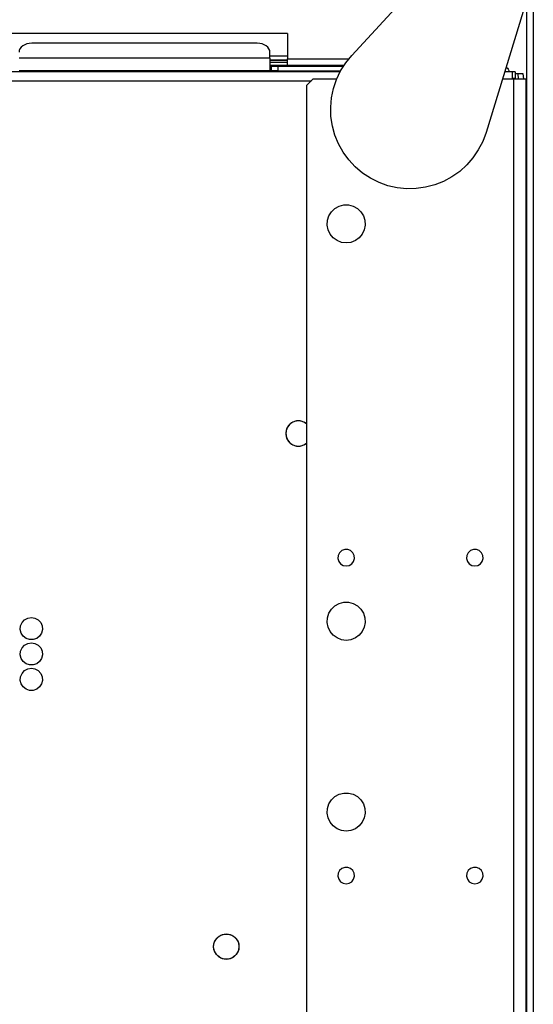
# Model space of a CAD drawing. Header units: millimetres. Extents: x 0 to 39025, y -31299 to 8400.
# Tile 103 of 256: x 15173 to 15335, y -26947 to -26637. Entities that reach past the tile are written whole.
import ezdxf

# ---------------------------------------------------------------- set-up
doc = ezdxf.new("R2010")
doc.units = ezdxf.units.MM

# ---------------------------------------------------------------- blocks, each defined once
blk = doc.blocks.new('Adapt 2 (spodaj)')
at = {"lineweight": 25}
for points in [[(1150, 712.98), (1150, 712.98), (1150, 1.98), (1150, 1.98)], [(1092.82, 658.76), (1092.82, 658.76), (1122.58, 691.01), (1122.58, 691.01)], [(1147.94, 676.45), (1147.94, 676.45), (1135.11, 634.49), (1135.11, 634.49)], [(1147.9, 676.3), (1147.9, 676.3), (1147.9, 83.87), (1147.9, 83.87)], [(1072.6, 665.68), (1072.6, 665.68), (982.6, 665.68), (982.6, 665.68)], [(1072.6, 665.68), (1072.6, 665.68), (1072.6, 657.67), (1072.6, 657.67)], [(1063.1, 662.59), (1063.1, 662.59), (992.1, 662.59), (992.1, 662.59)], [(1067.1, 657.85), (1067.1, 657.85), (1067.1, 659.76), (1067.1, 659.76)], [(1067.1, 657.85), (1067.1, 657.85), (988.1, 657.85), (988.1, 657.85)], [(1067.1, 658.68), (1067.1, 658.68), (1072.6, 658.68), (1072.6, 658.68)], [(1067.1, 657.3), (1067.1, 657.3), (1072.6, 657.3), (1072.6, 657.3)], [(1072.6, 657.29), (1072.6, 657.29), (1067.1, 657.29), (1067.1, 657.29)], [(1067.1, 656.68), (1067.1, 656.68), (1072.6, 656.68), (1072.6, 656.68)], [(1072.6, 657.67), (1072.6, 657.67), (1091.88, 657.67), (1091.88, 657.67)], [(1089.17, 653.63), (1089.17, 653.63), (60.83, 653.63), (60.83, 653.63)], [(1067.1, 653.92), (1067.1, 653.92), (988.1, 653.92), (988.1, 653.92)], [(1067.1, 655.67), (1067.1, 655.67), (1072.6, 655.67), (1072.6, 655.67)], [(1067.6, 655.42), (1067.6, 655.42), (1067.1, 655.42), (1067.1, 655.42)], [(1067.6, 653.92), (1067.6, 653.92), (1067.1, 653.92), (1067.1, 653.92)], [(1067.6, 653.92), (1067.6, 653.92), (1067.6, 655.42), (1067.6, 655.42)], [(1067.6, 655.42), (1067.6, 655.42), (1069.6, 655.42), (1069.6, 655.42)], [(1069.6, 653.92), (1069.6, 653.92), (1067.6, 653.92), (1067.6, 653.92)], [(1069.6, 655.42), (1069.6, 655.42), (1069.6, 653.92), (1069.6, 653.92)], [(1069.6, 655.42), (1069.6, 655.42), (1090.24, 655.42), (1090.24, 655.42)], [(1069.6, 653.92), (1069.6, 653.92), (1089.33, 653.92), (1089.33, 653.92)], [(1072.6, 655.67), (1072.6, 655.67), (1090.4, 655.67), (1090.4, 655.67)], [(1143.3, 653.63), (1143.3, 653.63), (1140.96, 653.63), (1140.96, 653.63)], [(1144.3, 653.63), (1144.3, 653.63), (1143.3, 653.63), (1143.3, 653.63)], [(1144.3, 653.63), (1144.3, 653.63), (1144.3, 651.62), (1144.3, 651.62)], [(69.85, 650.82), (69.85, 650.82), (1080.15, 650.82), (1080.15, 650.82)], [(1080.6, 651.28), (1080.6, 651.28), (1078.6, 649.28), (1078.6, 649.28)], [(1088.06, 651.28), (1088.06, 651.28), (1080.6, 651.28), (1080.6, 651.28)], [(1143.8, 651.28), (1143.8, 651.28), (1140.24, 651.28), (1140.24, 651.28)], [(1143.3, 651.62), (1143.3, 651.62), (1144.3, 651.62), (1144.3, 651.62)], [(1143.8, 651.28), (1143.8, 651.28), (1143.8, 92.72), (1143.8, 92.72)], [(1144.3, 653.12), (1144.3, 653.12), (1145.16, 653.12), (1145.16, 653.12)], [(1145.4, 651.28), (1145.4, 651.28), (1145.16, 653.12), (1145.16, 653.12)], [(1145.16, 653.12), (1145.16, 653.12), (1146.65, 653.12), (1146.65, 653.12)], [(1146.65, 653.12), (1146.65, 653.12), (1146.88, 651.28), (1146.88, 651.28)], [(1147.6, 651.28), (1147.6, 651.28), (1147.6, 84.99), (1147.6, 84.99)], [(1078.6, 649.28), (1078.6, 649.28), (1078.6, 247.28), (1078.6, 247.28)]]:
    blk.add_open_spline(points, degree=3, dxfattribs=at)
for points, knots in [([(992.1, 662.59), (992.1, 662.59), (991.32, 662.53), (991.32, 662.53), (991.32, 662.53), (990.57, 662.37), (990.57, 662.37), (990.57, 662.37), (989.88, 662.11), (989.88, 662.11), (989.88, 662.11), (989.27, 661.76), (989.27, 661.76), (989.27, 661.76), (988.77, 661.33), (988.77, 661.33), (988.77, 661.33), (988.4, 660.84), (988.4, 660.84), (988.4, 660.84), (988.17, 660.31), (988.17, 660.31), (988.17, 660.31), (988.1, 659.76), (988.1, 659.76)], [0, 0, 0, 0, 1, 1, 1, 2, 2, 2, 3, 3, 3, 4, 4, 4, 5, 5, 5, 6, 6, 6, 7, 7, 7, 8, 8, 8, 8]), ([(1067.1, 659.76), (1067.1, 659.76), (1067.02, 660.31), (1067.02, 660.31), (1067.02, 660.31), (1066.79, 660.84), (1066.79, 660.84), (1066.79, 660.84), (1066.42, 661.33), (1066.42, 661.33), (1066.42, 661.33), (1065.93, 661.76), (1065.93, 661.76), (1065.93, 661.76), (1065.32, 662.11), (1065.32, 662.11), (1065.32, 662.11), (1064.63, 662.37), (1064.63, 662.37), (1064.63, 662.37), (1063.88, 662.53), (1063.88, 662.53), (1063.88, 662.53), (1063.1, 662.59), (1063.1, 662.59)], [0, 0, 0, 0, 1, 1, 1, 2, 2, 2, 3, 3, 3, 4, 4, 4, 5, 5, 5, 6, 6, 6, 7, 7, 7, 8, 8, 8, 8]), ([(1067.1, 657.85), (1067.1, 657.85), (1067.1, 657.31), (1067.1, 657.31), (1067.1, 657.31), (1067.1, 656.67), (1067.1, 656.67), (1067.1, 656.67), (1067.1, 656), (1067.1, 656), (1067.1, 656), (1067.1, 655.35), (1067.1, 655.35), (1067.1, 655.35), (1067.1, 654.76), (1067.1, 654.76), (1067.1, 654.76), (1067.1, 654.31), (1067.1, 654.31), (1067.1, 654.31), (1067.1, 654.02), (1067.1, 654.02), (1067.1, 654.02), (1067.1, 653.92), (1067.1, 653.92)], [0, 0, 0, 0, 1, 1, 1, 2, 2, 2, 3, 3, 3, 4, 4, 4, 5, 5, 5, 6, 6, 6, 7, 7, 7, 8, 8, 8, 8]), ([(1072.6, 655.67), (1072.6, 655.67), (1072.6, 655.71), (1072.6, 655.71), (1072.6, 655.71), (1072.6, 655.83), (1072.6, 655.83), (1072.6, 655.83), (1072.6, 656.01), (1072.6, 656.01), (1072.6, 656.01), (1072.6, 656.26), (1072.6, 656.26), (1072.6, 656.26), (1072.6, 656.56), (1072.6, 656.56), (1072.6, 656.56), (1072.6, 656.91), (1072.6, 656.91), (1072.6, 656.91), (1072.6, 657.29), (1072.6, 657.29), (1072.6, 657.29), (1072.6, 657.67), (1072.6, 657.67)], [0, 0, 0, 0, 1, 1, 1, 2, 2, 2, 3, 3, 3, 4, 4, 4, 5, 5, 5, 6, 6, 6, 7, 7, 7, 8, 8, 8, 8]), ([(1135.11, 634.49), (1135.11, 634.49), (1134.06, 631.69), (1134.06, 631.69), (1134.06, 631.69), (1132.69, 629.03), (1132.69, 629.03), (1132.69, 629.03), (1131.01, 626.56), (1131.01, 626.56), (1131.01, 626.56), (1129.05, 624.3), (1129.05, 624.3), (1129.05, 624.3), (1126.83, 622.29), (1126.83, 622.29), (1126.83, 622.29), (1124.39, 620.57), (1124.39, 620.57), (1124.39, 620.57), (1121.76, 619.15), (1121.76, 619.15), (1121.76, 619.15), (1118.98, 618.05), (1118.98, 618.05), (1118.98, 618.05), (1116.09, 617.29), (1116.09, 617.29), (1116.09, 617.29), (1113.13, 616.88), (1113.13, 616.88), (1113.13, 616.88), (1110.14, 616.83), (1110.14, 616.83), (1110.14, 616.83), (1107.17, 617.13), (1107.17, 617.13), (1107.17, 617.13), (1104.25, 617.79), (1104.25, 617.79), (1104.25, 617.79), (1101.43, 618.79), (1101.43, 618.79), (1101.43, 618.79), (1098.76, 620.12), (1098.76, 620.12), (1098.76, 620.12), (1096.25, 621.76), (1096.25, 621.76), (1096.25, 621.76), (1093.97, 623.69), (1093.97, 623.69), (1093.97, 623.69), (1091.93, 625.88), (1091.93, 625.88), (1091.93, 625.88), (1090.17, 628.29), (1090.17, 628.29), (1090.17, 628.29), (1088.7, 630.9), (1088.7, 630.9), (1088.7, 630.9), (1087.56, 633.66), (1087.56, 633.66), (1087.56, 633.66), (1086.76, 636.54), (1086.76, 636.54), (1086.76, 636.54), (1086.31, 639.5), (1086.31, 639.5), (1086.31, 639.5), (1086.21, 642.48), (1086.21, 642.48), (1086.21, 642.48), (1086.47, 645.46), (1086.47, 645.46), (1086.47, 645.46), (1087.08, 648.39), (1087.08, 648.39), (1087.08, 648.39), (1088.04, 651.22), (1088.04, 651.22), (1088.04, 651.22), (1089.33, 653.92), (1089.33, 653.92), (1089.33, 653.92), (1090.93, 656.44), (1090.93, 656.44), (1090.93, 656.44), (1092.82, 658.76), (1092.82, 658.76)], [0, 0, 0, 0, 1, 1, 1, 2, 2, 2, 3, 3, 3, 4, 4, 4, 5, 5, 5, 6, 6, 6, 7, 7, 7, 8, 8, 8, 9, 9, 9, 10, 10, 10, 11, 11, 11, 12, 12, 12, 13, 13, 13, 14, 14, 14, 15, 15, 15, 16, 16, 16, 17, 17, 17, 18, 18, 18, 19, 19, 19, 20, 20, 20, 21, 21, 21, 22, 22, 22, 23, 23, 23, 24, 24, 24, 25, 25, 25, 26, 26, 26, 27, 27, 27, 28, 28, 28, 29, 29, 29, 30, 30, 30, 30]), ([(1141.41, 655.08), (1141.41, 655.08), (1141.48, 655.04), (1141.48, 655.04), (1141.48, 655.04), (1141.83, 654.75), (1141.83, 654.75), (1141.83, 654.75), (1142.11, 654.4), (1142.11, 654.4), (1142.11, 654.4), (1142.32, 654.01), (1142.32, 654.01), (1142.32, 654.01), (1142.44, 653.63), (1142.44, 653.63)], [0, 0, 0, 0, 1, 1, 1, 2, 2, 2, 3, 3, 3, 4, 4, 4, 5, 5, 5, 5]), ([(1143.3, 653.63), (1143.3, 653.63), (1143.3, 653.57), (1143.3, 653.57), (1143.3, 653.57), (1143.3, 653.41), (1143.3, 653.41), (1143.3, 653.41), (1143.3, 653.15), (1143.3, 653.15), (1143.3, 653.15), (1143.3, 652.81), (1143.3, 652.81), (1143.3, 652.81), (1143.3, 652.38), (1143.3, 652.38), (1143.3, 652.38), (1143.3, 651.9), (1143.3, 651.9), (1143.3, 651.9), (1143.3, 651.37), (1143.3, 651.37), (1143.3, 651.37), (1143.3, 651.28), (1143.3, 651.28)], [0, 0, 0, 0, 1, 1, 1, 2, 2, 2, 3, 3, 3, 4, 4, 4, 5, 5, 5, 6, 6, 6, 7, 7, 7, 8, 8, 8, 8]), ([(1147.6, 651.28), (1147.6, 651.28), (1147.53, 651.28), (1147.53, 651.28), (1147.53, 651.28), (1147.31, 651.28), (1147.31, 651.28), (1147.31, 651.28), (1146.96, 651.28), (1146.96, 651.28), (1146.96, 651.28), (1146.49, 651.28), (1146.49, 651.28), (1146.49, 651.28), (1145.91, 651.28), (1145.91, 651.28), (1145.91, 651.28), (1145.25, 651.28), (1145.25, 651.28), (1145.25, 651.28), (1144.54, 651.28), (1144.54, 651.28), (1144.54, 651.28), (1143.8, 651.28), (1143.8, 651.28)], [0, 0, 0, 0, 1, 1, 1, 2, 2, 2, 3, 3, 3, 4, 4, 4, 5, 5, 5, 6, 6, 6, 7, 7, 7, 8, 8, 8, 8]), ([(1091.1, 599.78), (1091.1, 599.78), (1092.59, 599.96), (1092.59, 599.96), (1092.59, 599.96), (1093.99, 600.52), (1093.99, 600.52), (1093.99, 600.52), (1095.21, 601.4), (1095.21, 601.4), (1095.21, 601.4), (1096.17, 602.56), (1096.17, 602.56), (1096.17, 602.56), (1096.8, 603.92), (1096.8, 603.92), (1096.8, 603.92), (1097.09, 605.4), (1097.09, 605.4), (1097.09, 605.4), (1096.99, 606.9), (1096.99, 606.9), (1096.99, 606.9), (1096.53, 608.33), (1096.53, 608.33), (1096.53, 608.33), (1095.72, 609.6), (1095.72, 609.6), (1095.72, 609.6), (1094.62, 610.63), (1094.62, 610.63), (1094.62, 610.63), (1093.31, 611.36), (1093.31, 611.36), (1093.31, 611.36), (1091.85, 611.73), (1091.85, 611.73), (1091.85, 611.73), (1090.35, 611.73), (1090.35, 611.73), (1090.35, 611.73), (1088.89, 611.36), (1088.89, 611.36), (1088.89, 611.36), (1087.57, 610.63), (1087.57, 610.63), (1087.57, 610.63), (1086.48, 609.6), (1086.48, 609.6), (1086.48, 609.6), (1085.67, 608.33), (1085.67, 608.33), (1085.67, 608.33), (1085.21, 606.9), (1085.21, 606.9), (1085.21, 606.9), (1085.11, 605.4), (1085.11, 605.4), (1085.11, 605.4), (1085.39, 603.92), (1085.39, 603.92), (1085.39, 603.92), (1086.03, 602.56), (1086.03, 602.56), (1086.03, 602.56), (1086.99, 601.4), (1086.99, 601.4), (1086.99, 601.4), (1088.21, 600.52), (1088.21, 600.52), (1088.21, 600.52), (1089.61, 599.96), (1089.61, 599.96), (1089.61, 599.96), (1091.1, 599.78), (1091.1, 599.78)], [0, 0, 0, 0, 1, 1, 1, 2, 2, 2, 3, 3, 3, 4, 4, 4, 5, 5, 5, 6, 6, 6, 7, 7, 7, 8, 8, 8, 9, 9, 9, 10, 10, 10, 11, 11, 11, 12, 12, 12, 13, 13, 13, 14, 14, 14, 15, 15, 15, 16, 16, 16, 17, 17, 17, 18, 18, 18, 19, 19, 19, 20, 20, 20, 21, 21, 21, 22, 22, 22, 23, 23, 23, 24, 24, 24, 25, 25, 25, 25]), ([(1147.6, 600.38), (1147.6, 600.38), (1147.73, 600.38), (1147.73, 600.38), (1147.73, 600.38), (1147.86, 600.38), (1147.86, 600.38), (1147.86, 600.38), (1147.9, 600.38), (1147.9, 600.38)], [0, 0, 0, 0, 1, 1, 1, 2, 2, 2, 3, 3, 3, 3]), ([(1076.05, 543.84), (1076.05, 543.84), (1074.87, 543.66), (1074.87, 543.66), (1074.87, 543.66), (1073.79, 543.15), (1073.79, 543.15), (1073.79, 543.15), (1072.92, 542.33), (1072.92, 542.33), (1072.92, 542.33), (1072.33, 541.3), (1072.33, 541.3), (1072.33, 541.3), (1072.06, 540.14), (1072.06, 540.14), (1072.06, 540.14), (1072.15, 538.95), (1072.15, 538.95), (1072.15, 538.95), (1072.58, 537.84), (1072.58, 537.84), (1072.58, 537.84), (1073.33, 536.91), (1073.33, 536.91), (1073.33, 536.91), (1074.31, 536.24), (1074.31, 536.24), (1074.31, 536.24), (1075.45, 535.89), (1075.45, 535.89), (1075.45, 535.89), (1076.64, 535.89), (1076.64, 535.89), (1076.64, 535.89), (1077.78, 536.24), (1077.78, 536.24), (1077.78, 536.24), (1078.6, 536.76), (1078.6, 536.76)], [0, 0, 0, 0, 1, 1, 1, 2, 2, 2, 3, 3, 3, 4, 4, 4, 5, 5, 5, 6, 6, 6, 7, 7, 7, 8, 8, 8, 9, 9, 9, 10, 10, 10, 11, 11, 11, 12, 12, 12, 13, 13, 13, 13]), ([(1078.6, 542.92), (1078.6, 542.92), (1077.78, 543.44), (1077.78, 543.44), (1077.78, 543.44), (1076.64, 543.8), (1076.64, 543.8), (1076.64, 543.8), (1075.45, 543.8), (1075.45, 543.8), (1075.45, 543.8), (1074.31, 543.44), (1074.31, 543.44), (1074.31, 543.44), (1073.33, 542.77), (1073.33, 542.77), (1073.33, 542.77), (1072.58, 541.84), (1072.58, 541.84), (1072.58, 541.84), (1072.15, 540.73), (1072.15, 540.73), (1072.15, 540.73), (1072.06, 539.54), (1072.06, 539.54), (1072.06, 539.54), (1072.33, 538.38), (1072.33, 538.38), (1072.33, 538.38), (1072.92, 537.35), (1072.92, 537.35), (1072.92, 537.35), (1073.79, 536.53), (1073.79, 536.53), (1073.79, 536.53), (1074.87, 536.02), (1074.87, 536.02), (1074.87, 536.02), (1076.05, 535.84), (1076.05, 535.84)], [0, 0, 0, 0, 1, 1, 1, 2, 2, 2, 3, 3, 3, 4, 4, 4, 5, 5, 5, 6, 6, 6, 7, 7, 7, 8, 8, 8, 9, 9, 9, 10, 10, 10, 11, 11, 11, 12, 12, 12, 13, 13, 13, 13]), ([(1078.6, 542.92), (1078.6, 542.92), (1078.3, 543.15), (1078.3, 543.15), (1078.3, 543.15), (1077.23, 543.66), (1077.23, 543.66), (1077.23, 543.66), (1076.05, 543.84), (1076.05, 543.84)], [0, 0, 0, 0, 1, 1, 1, 2, 2, 2, 3, 3, 3, 3]), ([(1076.05, 535.84), (1076.05, 535.84), (1077.23, 536.02), (1077.23, 536.02), (1077.23, 536.02), (1078.3, 536.53), (1078.3, 536.53), (1078.3, 536.53), (1078.6, 536.76), (1078.6, 536.76)], [0, 0, 0, 0, 1, 1, 1, 2, 2, 2, 3, 3, 3, 3]), ([(1147.9, 520.38), (1147.9, 520.38), (1147.86, 520.38), (1147.86, 520.38), (1147.86, 520.38), (1147.73, 520.38), (1147.73, 520.38), (1147.73, 520.38), (1147.6, 520.38), (1147.6, 520.38)], [0, 0, 0, 0, 1, 1, 1, 2, 2, 2, 3, 3, 3, 3]), ([(1091.1, 498.17), (1091.1, 498.17), (1090.16, 498.35), (1090.16, 498.35), (1090.16, 498.35), (1089.35, 498.85), (1089.35, 498.85), (1089.35, 498.85), (1088.77, 499.62), (1088.77, 499.62), (1088.77, 499.62), (1088.51, 500.53), (1088.51, 500.53), (1088.51, 500.53), (1088.6, 501.49), (1088.6, 501.49), (1088.6, 501.49), (1089.02, 502.34), (1089.02, 502.34), (1089.02, 502.34), (1089.73, 502.99), (1089.73, 502.99), (1089.73, 502.99), (1090.62, 503.33), (1090.62, 503.33), (1090.62, 503.33), (1091.58, 503.33), (1091.58, 503.33), (1091.58, 503.33), (1092.47, 502.99), (1092.47, 502.99), (1092.47, 502.99), (1093.17, 502.34), (1093.17, 502.34), (1093.17, 502.34), (1093.6, 501.49), (1093.6, 501.49), (1093.6, 501.49), (1093.69, 500.53), (1093.69, 500.53), (1093.69, 500.53), (1093.43, 499.62), (1093.43, 499.62), (1093.43, 499.62), (1092.85, 498.85), (1092.85, 498.85), (1092.85, 498.85), (1092.04, 498.35), (1092.04, 498.35), (1092.04, 498.35), (1091.1, 498.17), (1091.1, 498.17)], [0, 0, 0, 0, 1, 1, 1, 2, 2, 2, 3, 3, 3, 4, 4, 4, 5, 5, 5, 6, 6, 6, 7, 7, 7, 8, 8, 8, 9, 9, 9, 10, 10, 10, 11, 11, 11, 12, 12, 12, 13, 13, 13, 14, 14, 14, 15, 15, 15, 16, 16, 16, 17, 17, 17, 17]), ([(1131.6, 498.17), (1131.6, 498.17), (1130.66, 498.35), (1130.66, 498.35), (1130.66, 498.35), (1129.85, 498.85), (1129.85, 498.85), (1129.85, 498.85), (1129.27, 499.62), (1129.27, 499.62), (1129.27, 499.62), (1129.01, 500.53), (1129.01, 500.53), (1129.01, 500.53), (1129.1, 501.49), (1129.1, 501.49), (1129.1, 501.49), (1129.52, 502.34), (1129.52, 502.34), (1129.52, 502.34), (1130.23, 502.99), (1130.23, 502.99), (1130.23, 502.99), (1131.12, 503.33), (1131.12, 503.33), (1131.12, 503.33), (1132.08, 503.33), (1132.08, 503.33), (1132.08, 503.33), (1132.97, 502.99), (1132.97, 502.99), (1132.97, 502.99), (1133.67, 502.34), (1133.67, 502.34), (1133.67, 502.34), (1134.1, 501.49), (1134.1, 501.49), (1134.1, 501.49), (1134.19, 500.53), (1134.19, 500.53), (1134.19, 500.53), (1133.93, 499.62), (1133.93, 499.62), (1133.93, 499.62), (1133.35, 498.85), (1133.35, 498.85), (1133.35, 498.85), (1132.54, 498.35), (1132.54, 498.35), (1132.54, 498.35), (1131.6, 498.17), (1131.6, 498.17)], [0, 0, 0, 0, 1, 1, 1, 2, 2, 2, 3, 3, 3, 4, 4, 4, 5, 5, 5, 6, 6, 6, 7, 7, 7, 8, 8, 8, 9, 9, 9, 10, 10, 10, 11, 11, 11, 12, 12, 12, 13, 13, 13, 14, 14, 14, 15, 15, 15, 16, 16, 16, 17, 17, 17, 17]), ([(1091.1, 474.77), (1091.1, 474.77), (1092.59, 474.96), (1092.59, 474.96), (1092.59, 474.96), (1093.99, 475.52), (1093.99, 475.52), (1093.99, 475.52), (1095.21, 476.4), (1095.21, 476.4), (1095.21, 476.4), (1096.17, 477.56), (1096.17, 477.56), (1096.17, 477.56), (1096.8, 478.92), (1096.8, 478.92), (1096.8, 478.92), (1097.09, 480.4), (1097.09, 480.4), (1097.09, 480.4), (1096.99, 481.9), (1096.99, 481.9), (1096.99, 481.9), (1096.53, 483.33), (1096.53, 483.33), (1096.53, 483.33), (1095.72, 484.6), (1095.72, 484.6), (1095.72, 484.6), (1094.62, 485.63), (1094.62, 485.63), (1094.62, 485.63), (1093.31, 486.36), (1093.31, 486.36), (1093.31, 486.36), (1091.85, 486.73), (1091.85, 486.73), (1091.85, 486.73), (1090.35, 486.73), (1090.35, 486.73), (1090.35, 486.73), (1088.89, 486.36), (1088.89, 486.36), (1088.89, 486.36), (1087.57, 485.63), (1087.57, 485.63), (1087.57, 485.63), (1086.48, 484.6), (1086.48, 484.6), (1086.48, 484.6), (1085.67, 483.33), (1085.67, 483.33), (1085.67, 483.33), (1085.21, 481.9), (1085.21, 481.9), (1085.21, 481.9), (1085.11, 480.4), (1085.11, 480.4), (1085.11, 480.4), (1085.39, 478.92), (1085.39, 478.92), (1085.39, 478.92), (1086.03, 477.56), (1086.03, 477.56), (1086.03, 477.56), (1086.99, 476.4), (1086.99, 476.4), (1086.99, 476.4), (1088.21, 475.52), (1088.21, 475.52), (1088.21, 475.52), (1089.61, 474.96), (1089.61, 474.96), (1089.61, 474.96), (1091.1, 474.77), (1091.1, 474.77)], [0, 0, 0, 0, 1, 1, 1, 2, 2, 2, 3, 3, 3, 4, 4, 4, 5, 5, 5, 6, 6, 6, 7, 7, 7, 8, 8, 8, 9, 9, 9, 10, 10, 10, 11, 11, 11, 12, 12, 12, 13, 13, 13, 14, 14, 14, 15, 15, 15, 16, 16, 16, 17, 17, 17, 18, 18, 18, 19, 19, 19, 20, 20, 20, 21, 21, 21, 22, 22, 22, 23, 23, 23, 24, 24, 24, 25, 25, 25, 25]), ([(992, 481.97), (992, 481.97), (990.86, 481.79), (990.86, 481.79), (990.86, 481.79), (989.85, 481.24), (989.85, 481.24), (989.85, 481.24), (989.07, 480.39), (989.07, 480.39), (989.07, 480.39), (988.6, 479.34), (988.6, 479.34), (988.6, 479.34), (988.51, 478.19), (988.51, 478.19), (988.51, 478.19), (988.8, 477.07), (988.8, 477.07), (988.8, 477.07), (989.42, 476.1), (989.42, 476.1), (989.42, 476.1), (990.33, 475.4), (990.33, 475.4), (990.33, 475.4), (991.42, 475.02), (991.42, 475.02), (991.42, 475.02), (992.57, 475.02), (992.57, 475.02), (992.57, 475.02), (993.66, 475.4), (993.66, 475.4), (993.66, 475.4), (994.57, 476.1), (994.57, 476.1), (994.57, 476.1), (995.2, 477.07), (995.2, 477.07), (995.2, 477.07), (995.49, 478.19), (995.49, 478.19), (995.49, 478.19), (995.39, 479.34), (995.39, 479.34), (995.39, 479.34), (994.93, 480.39), (994.93, 480.39), (994.93, 480.39), (994.15, 481.24), (994.15, 481.24), (994.15, 481.24), (993.13, 481.79), (993.13, 481.79), (993.13, 481.79), (992, 481.97), (992, 481.97)], [0, 0, 0, 0, 1, 1, 1, 2, 2, 2, 3, 3, 3, 4, 4, 4, 5, 5, 5, 6, 6, 6, 7, 7, 7, 8, 8, 8, 9, 9, 9, 10, 10, 10, 11, 11, 11, 12, 12, 12, 13, 13, 13, 14, 14, 14, 15, 15, 15, 16, 16, 16, 17, 17, 17, 18, 18, 18, 19, 19, 19, 19]), ([(992, 473.98), (992, 473.98), (990.86, 473.79), (990.86, 473.79), (990.86, 473.79), (989.85, 473.24), (989.85, 473.24), (989.85, 473.24), (989.07, 472.39), (989.07, 472.39), (989.07, 472.39), (988.6, 471.33), (988.6, 471.33), (988.6, 471.33), (988.51, 470.19), (988.51, 470.19), (988.51, 470.19), (988.8, 469.07), (988.8, 469.07), (988.8, 469.07), (989.42, 468.11), (989.42, 468.11), (989.42, 468.11), (990.33, 467.4), (990.33, 467.4), (990.33, 467.4), (991.42, 467.02), (991.42, 467.02), (991.42, 467.02), (992.57, 467.02), (992.57, 467.02), (992.57, 467.02), (993.66, 467.4), (993.66, 467.4), (993.66, 467.4), (994.57, 468.11), (994.57, 468.11), (994.57, 468.11), (995.2, 469.07), (995.2, 469.07), (995.2, 469.07), (995.49, 470.19), (995.49, 470.19), (995.49, 470.19), (995.39, 471.33), (995.39, 471.33), (995.39, 471.33), (994.93, 472.39), (994.93, 472.39), (994.93, 472.39), (994.15, 473.24), (994.15, 473.24), (994.15, 473.24), (993.13, 473.79), (993.13, 473.79), (993.13, 473.79), (992, 473.98), (992, 473.98)], [0, 0, 0, 0, 1, 1, 1, 2, 2, 2, 3, 3, 3, 4, 4, 4, 5, 5, 5, 6, 6, 6, 7, 7, 7, 8, 8, 8, 9, 9, 9, 10, 10, 10, 11, 11, 11, 12, 12, 12, 13, 13, 13, 14, 14, 14, 15, 15, 15, 16, 16, 16, 17, 17, 17, 18, 18, 18, 19, 19, 19, 19]), ([(992, 465.98), (992, 465.98), (990.86, 465.79), (990.86, 465.79), (990.86, 465.79), (989.85, 465.24), (989.85, 465.24), (989.85, 465.24), (989.07, 464.39), (989.07, 464.39), (989.07, 464.39), (988.6, 463.33), (988.6, 463.33), (988.6, 463.33), (988.51, 462.19), (988.51, 462.19), (988.51, 462.19), (988.8, 461.07), (988.8, 461.07), (988.8, 461.07), (989.42, 460.11), (989.42, 460.11), (989.42, 460.11), (990.33, 459.4), (990.33, 459.4), (990.33, 459.4), (991.42, 459.02), (991.42, 459.02), (991.42, 459.02), (992.57, 459.02), (992.57, 459.02), (992.57, 459.02), (993.66, 459.4), (993.66, 459.4), (993.66, 459.4), (994.57, 460.11), (994.57, 460.11), (994.57, 460.11), (995.2, 461.07), (995.2, 461.07), (995.2, 461.07), (995.49, 462.19), (995.49, 462.19), (995.49, 462.19), (995.39, 463.33), (995.39, 463.33), (995.39, 463.33), (994.93, 464.39), (994.93, 464.39), (994.93, 464.39), (994.15, 465.24), (994.15, 465.24), (994.15, 465.24), (993.13, 465.79), (993.13, 465.79), (993.13, 465.79), (992, 465.98), (992, 465.98)], [0, 0, 0, 0, 1, 1, 1, 2, 2, 2, 3, 3, 3, 4, 4, 4, 5, 5, 5, 6, 6, 6, 7, 7, 7, 8, 8, 8, 9, 9, 9, 10, 10, 10, 11, 11, 11, 12, 12, 12, 13, 13, 13, 14, 14, 14, 15, 15, 15, 16, 16, 16, 17, 17, 17, 18, 18, 18, 19, 19, 19, 19]), ([(1091.1, 414.78), (1091.1, 414.78), (1092.59, 414.96), (1092.59, 414.96), (1092.59, 414.96), (1093.99, 415.52), (1093.99, 415.52), (1093.99, 415.52), (1095.21, 416.4), (1095.21, 416.4), (1095.21, 416.4), (1096.17, 417.56), (1096.17, 417.56), (1096.17, 417.56), (1096.8, 418.92), (1096.8, 418.92), (1096.8, 418.92), (1097.09, 420.4), (1097.09, 420.4), (1097.09, 420.4), (1096.99, 421.9), (1096.99, 421.9), (1096.99, 421.9), (1096.53, 423.33), (1096.53, 423.33), (1096.53, 423.33), (1095.72, 424.6), (1095.72, 424.6), (1095.72, 424.6), (1094.62, 425.63), (1094.62, 425.63), (1094.62, 425.63), (1093.31, 426.36), (1093.31, 426.36), (1093.31, 426.36), (1091.85, 426.73), (1091.85, 426.73), (1091.85, 426.73), (1090.35, 426.73), (1090.35, 426.73), (1090.35, 426.73), (1088.89, 426.36), (1088.89, 426.36), (1088.89, 426.36), (1087.57, 425.63), (1087.57, 425.63), (1087.57, 425.63), (1086.48, 424.6), (1086.48, 424.6), (1086.48, 424.6), (1085.67, 423.33), (1085.67, 423.33), (1085.67, 423.33), (1085.21, 421.9), (1085.21, 421.9), (1085.21, 421.9), (1085.11, 420.4), (1085.11, 420.4), (1085.11, 420.4), (1085.39, 418.92), (1085.39, 418.92), (1085.39, 418.92), (1086.03, 417.56), (1086.03, 417.56), (1086.03, 417.56), (1086.99, 416.4), (1086.99, 416.4), (1086.99, 416.4), (1088.21, 415.52), (1088.21, 415.52), (1088.21, 415.52), (1089.61, 414.96), (1089.61, 414.96), (1089.61, 414.96), (1091.1, 414.78), (1091.1, 414.78)], [0, 0, 0, 0, 1, 1, 1, 2, 2, 2, 3, 3, 3, 4, 4, 4, 5, 5, 5, 6, 6, 6, 7, 7, 7, 8, 8, 8, 9, 9, 9, 10, 10, 10, 11, 11, 11, 12, 12, 12, 13, 13, 13, 14, 14, 14, 15, 15, 15, 16, 16, 16, 17, 17, 17, 18, 18, 18, 19, 19, 19, 20, 20, 20, 21, 21, 21, 22, 22, 22, 23, 23, 23, 24, 24, 24, 25, 25, 25, 25]), ([(1091.1, 398.18), (1091.1, 398.18), (1090.16, 398.35), (1090.16, 398.35), (1090.16, 398.35), (1089.35, 398.85), (1089.35, 398.85), (1089.35, 398.85), (1088.77, 399.62), (1088.77, 399.62), (1088.77, 399.62), (1088.51, 400.54), (1088.51, 400.54), (1088.51, 400.54), (1088.6, 401.49), (1088.6, 401.49), (1088.6, 401.49), (1089.02, 402.34), (1089.02, 402.34), (1089.02, 402.34), (1089.73, 402.99), (1089.73, 402.99), (1089.73, 402.99), (1090.62, 403.33), (1090.62, 403.33), (1090.62, 403.33), (1091.58, 403.33), (1091.58, 403.33), (1091.58, 403.33), (1092.47, 402.99), (1092.47, 402.99), (1092.47, 402.99), (1093.17, 402.34), (1093.17, 402.34), (1093.17, 402.34), (1093.6, 401.49), (1093.6, 401.49), (1093.6, 401.49), (1093.69, 400.54), (1093.69, 400.54), (1093.69, 400.54), (1093.43, 399.62), (1093.43, 399.62), (1093.43, 399.62), (1092.85, 398.85), (1092.85, 398.85), (1092.85, 398.85), (1092.04, 398.35), (1092.04, 398.35), (1092.04, 398.35), (1091.1, 398.18), (1091.1, 398.18)], [0, 0, 0, 0, 1, 1, 1, 2, 2, 2, 3, 3, 3, 4, 4, 4, 5, 5, 5, 6, 6, 6, 7, 7, 7, 8, 8, 8, 9, 9, 9, 10, 10, 10, 11, 11, 11, 12, 12, 12, 13, 13, 13, 14, 14, 14, 15, 15, 15, 16, 16, 16, 17, 17, 17, 17]), ([(1131.6, 398.18), (1131.6, 398.18), (1130.66, 398.35), (1130.66, 398.35), (1130.66, 398.35), (1129.85, 398.85), (1129.85, 398.85), (1129.85, 398.85), (1129.27, 399.62), (1129.27, 399.62), (1129.27, 399.62), (1129.01, 400.54), (1129.01, 400.54), (1129.01, 400.54), (1129.1, 401.49), (1129.1, 401.49), (1129.1, 401.49), (1129.52, 402.34), (1129.52, 402.34), (1129.52, 402.34), (1130.23, 402.99), (1130.23, 402.99), (1130.23, 402.99), (1131.12, 403.33), (1131.12, 403.33), (1131.12, 403.33), (1132.08, 403.33), (1132.08, 403.33), (1132.08, 403.33), (1132.97, 402.99), (1132.97, 402.99), (1132.97, 402.99), (1133.67, 402.34), (1133.67, 402.34), (1133.67, 402.34), (1134.1, 401.49), (1134.1, 401.49), (1134.1, 401.49), (1134.19, 400.54), (1134.19, 400.54), (1134.19, 400.54), (1133.93, 399.62), (1133.93, 399.62), (1133.93, 399.62), (1133.35, 398.85), (1133.35, 398.85), (1133.35, 398.85), (1132.54, 398.35), (1132.54, 398.35), (1132.54, 398.35), (1131.6, 398.18), (1131.6, 398.18)], [0, 0, 0, 0, 1, 1, 1, 2, 2, 2, 3, 3, 3, 4, 4, 4, 5, 5, 5, 6, 6, 6, 7, 7, 7, 8, 8, 8, 9, 9, 9, 10, 10, 10, 11, 11, 11, 12, 12, 12, 13, 13, 13, 14, 14, 14, 15, 15, 15, 16, 16, 16, 17, 17, 17, 17]), ([(1147.6, 397.48), (1147.6, 397.48), (1147.73, 397.48), (1147.73, 397.48), (1147.73, 397.48), (1147.86, 397.48), (1147.86, 397.48), (1147.86, 397.48), (1147.9, 397.48), (1147.9, 397.48)], [0, 0, 0, 0, 1, 1, 1, 2, 2, 2, 3, 3, 3, 3]), ([(1053.36, 382.43), (1053.36, 382.43), (1052.19, 382.25), (1052.19, 382.25), (1052.19, 382.25), (1051.11, 381.73), (1051.11, 381.73), (1051.11, 381.73), (1050.23, 380.92), (1050.23, 380.92), (1050.23, 380.92), (1049.64, 379.89), (1049.64, 379.89), (1049.64, 379.89), (1049.37, 378.72), (1049.37, 378.72), (1049.37, 378.72), (1049.46, 377.53), (1049.46, 377.53), (1049.46, 377.53), (1049.9, 376.43), (1049.9, 376.43), (1049.9, 376.43), (1050.64, 375.5), (1050.64, 375.5), (1050.64, 375.5), (1051.63, 374.82), (1051.63, 374.82), (1051.63, 374.82), (1052.77, 374.47), (1052.77, 374.47), (1052.77, 374.47), (1053.96, 374.47), (1053.96, 374.47), (1053.96, 374.47), (1055.1, 374.82), (1055.1, 374.82), (1055.1, 374.82), (1056.08, 375.5), (1056.08, 375.5), (1056.08, 375.5), (1056.83, 376.43), (1056.83, 376.43), (1056.83, 376.43), (1057.26, 377.53), (1057.26, 377.53), (1057.26, 377.53), (1057.35, 378.72), (1057.35, 378.72), (1057.35, 378.72), (1057.09, 379.89), (1057.09, 379.89), (1057.09, 379.89), (1056.49, 380.92), (1056.49, 380.92), (1056.49, 380.92), (1055.61, 381.73), (1055.61, 381.73), (1055.61, 381.73), (1054.54, 382.25), (1054.54, 382.25), (1054.54, 382.25), (1053.36, 382.43), (1053.36, 382.43)], [0, 0, 0, 0, 1, 1, 1, 2, 2, 2, 3, 3, 3, 4, 4, 4, 5, 5, 5, 6, 6, 6, 7, 7, 7, 8, 8, 8, 9, 9, 9, 10, 10, 10, 11, 11, 11, 12, 12, 12, 13, 13, 13, 14, 14, 14, 15, 15, 15, 16, 16, 16, 17, 17, 17, 18, 18, 18, 19, 19, 19, 20, 20, 20, 21, 21, 21, 21]), ([(1053.36, 374.43), (1053.36, 374.43), (1054.54, 374.6), (1054.54, 374.6), (1054.54, 374.6), (1055.61, 375.12), (1055.61, 375.12), (1055.61, 375.12), (1056.49, 375.93), (1056.49, 375.93), (1056.49, 375.93), (1057.09, 376.97), (1057.09, 376.97), (1057.09, 376.97), (1057.35, 378.13), (1057.35, 378.13), (1057.35, 378.13), (1057.26, 379.32), (1057.26, 379.32), (1057.26, 379.32), (1056.83, 380.43), (1056.83, 380.43), (1056.83, 380.43), (1056.08, 381.36), (1056.08, 381.36), (1056.08, 381.36), (1055.1, 382.03), (1055.1, 382.03), (1055.1, 382.03), (1053.96, 382.38), (1053.96, 382.38), (1053.96, 382.38), (1052.77, 382.38), (1052.77, 382.38), (1052.77, 382.38), (1051.63, 382.03), (1051.63, 382.03), (1051.63, 382.03), (1050.64, 381.36), (1050.64, 381.36), (1050.64, 381.36), (1049.9, 380.43), (1049.9, 380.43), (1049.9, 380.43), (1049.46, 379.32), (1049.46, 379.32), (1049.46, 379.32), (1049.37, 378.13), (1049.37, 378.13), (1049.37, 378.13), (1049.64, 376.97), (1049.64, 376.97), (1049.64, 376.97), (1050.23, 375.93), (1050.23, 375.93), (1050.23, 375.93), (1051.11, 375.12), (1051.11, 375.12), (1051.11, 375.12), (1052.19, 374.6), (1052.19, 374.6), (1052.19, 374.6), (1053.36, 374.43), (1053.36, 374.43)], [0, 0, 0, 0, 1, 1, 1, 2, 2, 2, 3, 3, 3, 4, 4, 4, 5, 5, 5, 6, 6, 6, 7, 7, 7, 8, 8, 8, 9, 9, 9, 10, 10, 10, 11, 11, 11, 12, 12, 12, 13, 13, 13, 14, 14, 14, 15, 15, 15, 16, 16, 16, 17, 17, 17, 18, 18, 18, 19, 19, 19, 20, 20, 20, 21, 21, 21, 21])]:
    blk.add_open_spline(points, degree=3, knots=knots, dxfattribs=at)

msp = doc.modelspace()

# ---------------------------------------------------------------- block references
at = {"color": 1}
msp.add_blockref('Adapt 2 (spodaj)', (14184.86, -27307), dxfattribs=at)

doc.saveas('drawing.dxf')
